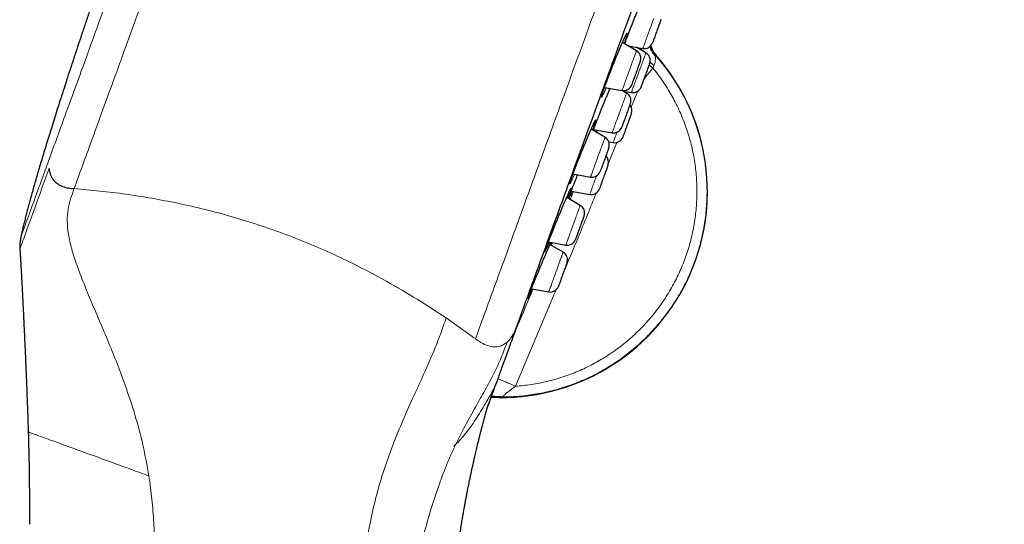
# Model space of a CAD drawing. Header units: millimetres. Extents: x 8 to 971, y 12 to 977.
# Tile 189 of 196: x 621 to 678, y 748 to 777. Entities that reach past the tile are written whole.
import ezdxf

# ---------------------------------------------------------------- set-up
doc = ezdxf.new("R2010")
doc.units = ezdxf.units.MM

msp = doc.modelspace()

# ---------------------------------------------------------------- linework, layer by layer
at = {"color": 7, "linetype": 'Continuous', "lineweight": 30}
for p, q in [((656.843, 775.263), (656.024, 775.735)), ((656.349, 775.548), (657.211, 775.396)), ((656.41, 775.512), (656.42, 775.535)), ((657.385, 775.143), (656.832, 775.463)), ((657.112, 775.415), (657.121, 775.296)), ((657.624, 774.623), (657.85, 774.406)), ((657.955, 775.019), (657.957, 775.022)), ((654.99, 773.143), (656.006, 772.964)), ((655.307, 773.08), (655.31, 773.087)), ((656.271, 772.813), (656.01, 772.964)), ((656.069, 772.929), (656.548, 772.845)), ((655.018, 770.248), (654.215, 770.711)), ((654.356, 770.705), (655.434, 770.515)), ((655.238, 769.984), (655.491, 769.939)), ((653.165, 768.129), (654.181, 767.949)), ((653.584, 766.307), (652.798, 766.761)), ((652.905, 766.858), (652.855, 766.728)), ((652.899, 766.703), (652.908, 766.727)), ((653.06, 767.128), (654.133, 766.939)), ((651.735, 764.188), (652.747, 764.009)), ((652.596, 763.593), (651.825, 764.038)), ((650.755, 761.472), (651.759, 761.295))]:
    msp.add_line(p, q, dxfattribs=at)
at = {"color": 252, "linetype": 'Continuous', "lineweight": 0}
for p, q in [((657.047, 775.338), (657.112, 775.415)), ((657.957, 775.022), (657.942, 774.999)), ((657.793, 774.259), (657.409, 773.798)), ((657.571, 774.445), (657.793, 774.259)), ((657.85, 774.406), (657.793, 774.259)), ((657.408, 773.798), (657.265, 773.605)), ((657.352, 773.845), (657.409, 773.798)), ((656.913, 772.925), (656.537, 772)), ((654.429, 770.692), (654.392, 770.609)), ((655.703, 769.95), (655.217, 768.754)), ((652.899, 766.703), (652.903, 766.716)), ((653, 766.644), (653.19, 767.106)), ((651.905, 763.992), (651.969, 764.146)), ((652.197, 761.432), (649.842, 755.83)), ((645.811, 759.784), (647.456, 758.623))]:
    msp.add_line(p, q, dxfattribs=at)
at = {"color": 252, "linetype": 'Continuous', "lineweight": 0, "flags": 128}
for points in [[(657.211, 775.396), (657.211, 775.396), (657.213, 775.403), (657.218, 775.416), (657.226, 775.437), (657.236, 775.465), (657.248, 775.499), (657.263, 775.54), (657.281, 775.588), (657.3, 775.641), (657.322, 775.701), (657.345, 775.765), (657.371, 775.835), (657.397, 775.909), (657.426, 775.987), (657.456, 776.069), (657.486, 776.153), (657.518, 776.24), (657.55, 776.329), (657.583, 776.42), (657.617, 776.511), (657.65, 776.602), (657.683, 776.693), (657.716, 776.783), (657.748, 776.872), (657.779, 776.958), (657.81, 777.042), (657.839, 777.123)], [(656.006, 772.964), (656.007, 772.966), (656.01, 772.974), (656.015, 772.989), (656.024, 773.011), (656.034, 773.041), (656.047, 773.077), (656.063, 773.119), (656.081, 773.168), (656.101, 773.223), (656.123, 773.284), (656.147, 773.35), (656.172, 773.42), (656.2, 773.495), (656.228, 773.574), (656.258, 773.657), (656.289, 773.742), (656.321, 773.829), (656.354, 773.919), (656.387, 774.009), (656.42, 774.101), (656.453, 774.192), (656.486, 774.283), (656.519, 774.372), (656.551, 774.461), (656.582, 774.547), (656.613, 774.63), (656.642, 774.71), (656.669, 774.786), (656.696, 774.858), (656.72, 774.925), (656.743, 774.987), (656.763, 775.044), (656.782, 775.094), (656.798, 775.139), (656.812, 775.177), (656.823, 775.208), (656.832, 775.232), (656.838, 775.25), (656.842, 775.26), (656.843, 775.263)], [(656.548, 772.845), (656.549, 772.845), (656.551, 772.852), (656.556, 772.865), (656.563, 772.886), (656.573, 772.914), (656.586, 772.948), (656.601, 772.989), (656.618, 773.037), (656.638, 773.09), (656.659, 773.15), (656.683, 773.214), (656.708, 773.284), (656.735, 773.358), (656.763, 773.436), (656.793, 773.517), (656.824, 773.602), (656.855, 773.689), (656.888, 773.778), (656.921, 773.868), (656.954, 773.959), (656.987, 774.051), (657.02, 774.142), (657.053, 774.232), (657.085, 774.32), (657.117, 774.407), (657.147, 774.491), (657.177, 774.571), (657.205, 774.649), (657.231, 774.722), (657.256, 774.79), (657.279, 774.853), (657.3, 774.911), (657.319, 774.963), (657.336, 775.009), (657.35, 775.049), (657.362, 775.082), (657.372, 775.108), (657.379, 775.127), (657.383, 775.139), (657.385, 775.143), (657.385, 775.143)], [(655.434, 770.515), (655.435, 770.516), (655.437, 770.523), (655.443, 770.538), (655.45, 770.559), (655.461, 770.588), (655.474, 770.624), (655.489, 770.666), (655.507, 770.714), (655.526, 770.768), (655.548, 770.828), (655.572, 770.894), (655.598, 770.964), (655.625, 771.039), (655.653, 771.117), (655.683, 771.199), (655.714, 771.284), (655.746, 771.371), (655.778, 771.461), (655.811, 771.551), (655.845, 771.642), (655.878, 771.734), (655.911, 771.825), (655.944, 771.915), (655.976, 772.003), (656.007, 772.089), (656.038, 772.172), (656.067, 772.253), (656.095, 772.329), (656.121, 772.402), (656.146, 772.469), (656.168, 772.532), (656.189, 772.589), (656.208, 772.64), (656.224, 772.685), (656.238, 772.724), (656.25, 772.756), (656.259, 772.781), (656.265, 772.799), (656.269, 772.809), (656.271, 772.813)], [(653.254, 768.113), (653.227, 768.05), (653.166, 767.916), (653.113, 767.799), (653.067, 767.703), (653.03, 767.629), (653.002, 767.577), (652.983, 767.548), (652.973, 767.543), (652.973, 767.562), (652.983, 767.603), (653.002, 767.668), (653.03, 767.755), (653.068, 767.862), (653.11, 767.98), (653.159, 768.113), (653.219, 768.272), (653.285, 768.446), (653.357, 768.63), (653.433, 768.825), (653.514, 769.028), (653.596, 769.234), (653.681, 769.444), (653.767, 769.653), (653.852, 769.858), (653.935, 770.058), (654.016, 770.25), (654.093, 770.431), (654.166, 770.599), (654.234, 770.753), (654.295, 770.889), (654.349, 771.007), (654.395, 771.104), (654.433, 771.18), (654.461, 771.233), (654.481, 771.263), (654.491, 771.27), (654.492, 771.253), (654.483, 771.213), (654.464, 771.15), (654.437, 771.065), (654.4, 770.959), (654.355, 770.834), (654.355, 770.834)], [(654.181, 767.949), (654.181, 767.949), (654.183, 767.954), (654.187, 767.966), (654.194, 767.985), (654.204, 768.011), (654.216, 768.044), (654.23, 768.084), (654.247, 768.13), (654.266, 768.182), (654.287, 768.24), (654.31, 768.303), (654.335, 768.372), (654.362, 768.445), (654.39, 768.522), (654.419, 768.603), (654.45, 768.687), (654.481, 768.773), (654.513, 768.862), (654.546, 768.952), (654.579, 769.043), (654.612, 769.134), (654.646, 769.225), (654.678, 769.316), (654.711, 769.405), (654.743, 769.492), (654.773, 769.576), (654.803, 769.658), (654.831, 769.736), (654.858, 769.81), (654.884, 769.879), (654.907, 769.944), (654.929, 770.003), (654.948, 770.056), (654.965, 770.104), (654.98, 770.145), (654.993, 770.179), (655.003, 770.207), (655.01, 770.227), (655.015, 770.241), (655.018, 770.247), (655.018, 770.248)], [(655.491, 769.939), (655.492, 769.942), (655.496, 769.953), (655.502, 769.97), (655.511, 769.995), (655.523, 770.027), (655.536, 770.065), (655.553, 770.11), (655.571, 770.161), (655.592, 770.217), (655.615, 770.28), (655.639, 770.347), (655.665, 770.419), (655.693, 770.496), (655.711, 770.545)], [(621.12, 763.784), (621.121, 763.785), (621.122, 763.79), (621.125, 763.797), (621.129, 763.807), (621.133, 763.819), (621.138, 763.834), (621.145, 763.85), (621.151, 763.869), (621.177, 763.941), (621.209, 764.027), (621.251, 764.143), (621.297, 764.268), (621.344, 764.397), (621.405, 764.566), (621.462, 764.723), (621.511, 764.858), (621.55, 764.965), (621.55, 764.965), (621.55, 764.966), (621.55, 764.966), (621.55, 764.966), (621.55, 764.966), (621.55, 764.966), (621.55, 764.966), (621.55, 764.966), (621.697, 765.368), (621.849, 765.787), (622.002, 766.207), (622.151, 766.616), (622.292, 767.003), (622.421, 767.359), (622.536, 767.675), (622.634, 767.943), (622.713, 768.159), (622.758, 768.283), (622.791, 768.374), (622.811, 768.429), (622.816, 768.444), (622.818, 768.448), (622.818, 768.449), (622.818, 768.45)], [(654.133, 766.939), (654.133, 766.941), (654.136, 766.949), (654.142, 766.965), (654.15, 766.987), (654.161, 767.017), (654.174, 767.054), (654.19, 767.096), (654.208, 767.146), (654.228, 767.201), (654.25, 767.262), (654.274, 767.328), (654.3, 767.398), (654.327, 767.474), (654.356, 767.553), (654.386, 767.635), (654.417, 767.721), (654.449, 767.808), (654.482, 767.898), (654.515, 767.988), (654.523, 768.012)], [(652.747, 764.009), (652.748, 764.011), (652.751, 764.019), (652.757, 764.035), (652.765, 764.058), (652.776, 764.088), (652.789, 764.124), (652.805, 764.167), (652.823, 764.217), (652.843, 764.272), (652.865, 764.333), (652.889, 764.399), (652.915, 764.47), (652.942, 764.545), (652.971, 764.624), (653.001, 764.707), (653.032, 764.792), (653.064, 764.88), (653.097, 764.969), (653.13, 765.06), (653.163, 765.151), (653.196, 765.242), (653.229, 765.333), (653.262, 765.423), (653.294, 765.511), (653.325, 765.597), (653.355, 765.68), (653.384, 765.759), (653.412, 765.835), (653.438, 765.907), (653.462, 765.974), (653.485, 766.036), (653.505, 766.092), (653.523, 766.142), (653.539, 766.186), (653.553, 766.224), (653.564, 766.255), (653.573, 766.278), (653.579, 766.295), (653.583, 766.305), (653.584, 766.307)], [(651.759, 761.295), (651.759, 761.295), (651.761, 761.3), (651.766, 761.313), (651.773, 761.332), (651.782, 761.359), (651.795, 761.392), (651.809, 761.432), (651.826, 761.479), (651.845, 761.531), (651.866, 761.589), (651.89, 761.653), (651.915, 761.722), (651.941, 761.795), (651.969, 761.873), (651.999, 761.954), (652.03, 762.038), (652.061, 762.124), (652.093, 762.213), (652.126, 762.303), (652.159, 762.394), (652.193, 762.486), (652.226, 762.577), (652.259, 762.667), (652.291, 762.756), (652.323, 762.843), (652.353, 762.927), (652.383, 763.008), (652.411, 763.086), (652.438, 763.16), (652.463, 763.229), (652.487, 763.293), (652.508, 763.352), (652.527, 763.405), (652.544, 763.452), (652.559, 763.493), (652.572, 763.527), (652.581, 763.554), (652.589, 763.574), (652.594, 763.587), (652.596, 763.593), (652.596, 763.593)]]:
    msp.add_lwpolyline(points, dxfattribs=at)
at = {"color": 7, "linetype": 'Continuous', "lineweight": 30, "flags": 128}
for points in [[(658.267, 777.09), (658.267, 777.09), (658.265, 777.085), (658.261, 777.074), (658.254, 777.055), (658.245, 777.03), (658.233, 776.997), (658.219, 776.959), (658.203, 776.914), (658.185, 776.864), (658.165, 776.81), (658.144, 776.751), (658.121, 776.688), (658.097, 776.622), (658.072, 776.554), (658.047, 776.485), (658.021, 776.414), (657.995, 776.343), (657.97, 776.273), (657.945, 776.205), (657.921, 776.138), (657.897, 776.075), (657.876, 776.014), (657.855, 775.958)], [(657.855, 775.958), (657.836, 775.907), (657.82, 775.861), (657.805, 775.821), (657.793, 775.786), (657.783, 775.759), (657.775, 775.738), (657.77, 775.724), (657.768, 775.718), (657.767, 775.717)], [(657.063, 774.658), (657.062, 774.655), (657.058, 774.645), (657.052, 774.628), (657.043, 774.603), (657.031, 774.572), (657.018, 774.535), (657.002, 774.491), (656.984, 774.442), (656.965, 774.388), (656.943, 774.33), (656.921, 774.268), (656.897, 774.203), (656.872, 774.135), (656.847, 774.066), (656.821, 773.995), (656.796, 773.925), (656.77, 773.854), (656.745, 773.786), (656.721, 773.719), (656.697, 773.654), (656.675, 773.594), (656.654, 773.537)], [(657.605, 774.539), (657.605, 774.539), (657.603, 774.534), (657.598, 774.522), (657.591, 774.502), (657.582, 774.476), (657.57, 774.443), (657.556, 774.404), (657.539, 774.359), (657.521, 774.309), (657.501, 774.254), (657.479, 774.194), (657.456, 774.131), (657.432, 774.065), (657.407, 773.997), (657.382, 773.927), (657.356, 773.857), (657.331, 773.786), (657.305, 773.716), (657.28, 773.648), (657.256, 773.581), (657.233, 773.518), (657.211, 773.458), (657.191, 773.403), (657.172, 773.352), (657.156, 773.306), (657.141, 773.266)], [(656.654, 773.537), (656.635, 773.484), (656.618, 773.437), (656.603, 773.396), (656.59, 773.361), (656.58, 773.332), (656.572, 773.31), (656.566, 773.295), (656.564, 773.287), (656.563, 773.286)], [(657.141, 773.266), (657.129, 773.233), (657.119, 773.206), (657.112, 773.186), (657.107, 773.173), (657.105, 773.167), (657.105, 773.166)], [(656.491, 772.209), (656.49, 772.209), (656.488, 772.203), (656.483, 772.19), (656.476, 772.169), (656.466, 772.142), (656.454, 772.109), (656.44, 772.069), (656.423, 772.023), (656.404, 771.972), (656.384, 771.917), (656.362, 771.857), (656.339, 771.793), (656.315, 771.727), (656.29, 771.659), (656.265, 771.589), (656.239, 771.518), (656.213, 771.448), (656.188, 771.378), (656.163, 771.31), (656.139, 771.244), (656.116, 771.181), (656.095, 771.121), (656.075, 771.066), (656.056, 771.016), (656.04, 770.971)], [(656.547, 771.633), (656.546, 771.631), (656.543, 771.621), (656.536, 771.604), (656.528, 771.58), (656.517, 771.55), (656.503, 771.513), (656.487, 771.47), (656.47, 771.421), (656.45, 771.368), (656.429, 771.31), (656.407, 771.248), (656.383, 771.183), (656.358, 771.115), (656.333, 771.046), (656.308, 770.975), (656.282, 770.905), (656.256, 770.835), (656.231, 770.766), (656.207, 770.698), (656.183, 770.634), (656.161, 770.573), (656.14, 770.516), (656.121, 770.463), (656.104, 770.416), (656.089, 770.374), (656.076, 770.338), (656.065, 770.309), (656.057, 770.286)], [(656.04, 770.971), (656.026, 770.932), (656.014, 770.899), (656.004, 770.873), (655.997, 770.854), (655.993, 770.841), (655.991, 770.836), (655.991, 770.836)], [(655.238, 769.644), (655.237, 769.641), (655.233, 769.631), (655.227, 769.615), (655.218, 769.591), (655.207, 769.56), (655.194, 769.524), (655.178, 769.481), (655.161, 769.432), (655.141, 769.379), (655.12, 769.321), (655.098, 769.259), (655.074, 769.194), (655.049, 769.127), (655.024, 769.057), (654.999, 768.987), (654.973, 768.916), (654.947, 768.846), (654.922, 768.777), (654.898, 768.71), (654.874, 768.645), (654.852, 768.584), (654.831, 768.527), (654.812, 768.474), (654.795, 768.427)], [(655.189, 768.634), (655.189, 768.633), (655.186, 768.625), (655.181, 768.61), (655.173, 768.589), (655.163, 768.56), (655.15, 768.525), (655.135, 768.484), (655.118, 768.438), (655.099, 768.386), (655.078, 768.329), (655.056, 768.268), (655.033, 768.204), (655.009, 768.137), (654.984, 768.069), (654.958, 767.999), (654.932, 767.928), (654.907, 767.857), (654.881, 767.788), (654.857, 767.72), (654.833, 767.655), (654.81, 767.592), (654.789, 767.534), (654.769, 767.48), (654.751, 767.431), (654.735, 767.387), (654.722, 767.349), (654.71, 767.318)], [(654.795, 768.427), (654.779, 768.385), (654.766, 768.349), (654.756, 768.319), (654.747, 768.297), (654.742, 768.281), (654.738, 768.272), (654.738, 768.271)], [(654.71, 767.318), (654.701, 767.293), (654.695, 767.275), (654.691, 767.264), (654.69, 767.261)], [(653.803, 765.703), (653.803, 765.701), (653.799, 765.692), (653.794, 765.676), (653.785, 765.653), (653.774, 765.623), (653.761, 765.587), (653.746, 765.545), (653.728, 765.497), (653.709, 765.444), (653.688, 765.386), (653.666, 765.325), (653.642, 765.26), (653.618, 765.193), (653.592, 765.124), (653.567, 765.053), (653.541, 764.983), (653.516, 764.912), (653.49, 764.843), (653.466, 764.776), (653.442, 764.711), (653.42, 764.65), (653.399, 764.592), (653.38, 764.539), (653.362, 764.491), (653.347, 764.448), (653.333, 764.412)], [(653.333, 764.412), (653.322, 764.382), (653.314, 764.358), (653.308, 764.342), (653.305, 764.333), (653.304, 764.331)], [(652.816, 762.989), (652.815, 762.988), (652.812, 762.98), (652.806, 762.964), (652.798, 762.942), (652.788, 762.912), (652.775, 762.877), (652.759, 762.835), (652.742, 762.787), (652.723, 762.735), (652.702, 762.678), (652.68, 762.617), (652.657, 762.552), (652.632, 762.485), (652.607, 762.416), (652.581, 762.346), (652.556, 762.275), (652.53, 762.205), (652.505, 762.136), (652.48, 762.068), (652.457, 762.003), (652.434, 761.941), (652.413, 761.883), (652.393, 761.829), (652.376, 761.781), (652.36, 761.738), (652.347, 761.701), (652.335, 761.67), (652.327, 761.646)], [(652.327, 761.646), (652.32, 761.629), (652.317, 761.619), (652.316, 761.617)]]:
    msp.add_lwpolyline(points, dxfattribs=at)
at = {"color": 7, "linetype": 'Continuous', "lineweight": 30}
for centre, radius, start, end in [((657.298, 775.888), 0.5, 260, 340), ((656.593, 774.829), 0.5, 340, 60), ((657.135, 774.71), 0.5, 340, 60), ((649.013, 767.117), 11.936, 267.1319, 41.4705), ((656.093, 773.457), 0.5, 260, 340), ((656.635, 773.337), 0.5, 260, 340), ((656.021, 772.38), 0.5, 340, 60), ((656.077, 771.804), 0.5, 340, 40), ((655.521, 771.007), 0.5, 260, 340), ((654.768, 769.815), 0.5, 340, 60), ((655.578, 770.432), 0.5, 260, 340), ((666.677, 766.407), 11.307, 159.9362, 160.0734), ((654.719, 768.805), 0.5, 340, 46.4218), ((654.268, 768.442), 0.5, 260, 340), ((654.22, 767.432), 0.5, 260, 340), ((653.334, 765.874), 0.5, 340, 60), ((652.834, 764.502), 0.5, 260, 340), ((652.346, 763.16), 0.5, 340, 60), ((651.846, 761.788), 0.5, 260, 340)]:
    msp.add_arc(centre, radius, start, end, dxfattribs=at)
at = {"color": 252, "linetype": 'Continuous', "lineweight": 0}
for points, knots in [([(624.268, 767.277), (624.425, 767.706), (624.737, 768.566), (625.272, 770.033), (625.851, 771.624), (626.477, 773.346), (627.166, 775.239), (627.919, 777.308), (628.737, 779.555), (629.597, 781.918), (630.496, 784.387), (631.429, 786.951), (632.393, 789.599), (633.383, 792.32), (634.396, 795.102), (635.426, 797.933), (636.47, 800.801), (637.523, 803.694), (638.581, 806.6), (639.638, 809.505), (640.691, 812.398), (641.735, 815.267), (642.766, 818.098), (643.778, 820.88), (644.768, 823.601), (645.732, 826.249), (646.665, 828.813), (647.564, 831.281), (648.424, 833.644), (649.242, 835.892), (650.014, 838.013), (650.738, 840.001), (651.409, 841.845), (652.025, 843.538), (652.584, 845.073), (653.083, 846.444), (653.519, 847.644), (653.892, 848.668), (654.199, 849.511), (654.44, 850.172), (654.611, 850.643), (654.719, 850.939), (654.732, 850.975), (654.739, 850.994)], [0, 0, 0, 0, 0.022774, 0.045547, 0.068321, 0.091094, 0.113868, 0.138483, 0.163098, 0.187712, 0.212327, 0.236942, 0.261557, 0.286171, 0.310786, 0.335401, 0.360016, 0.384631, 0.409245, 0.43386, 0.458475, 0.48309, 0.507704, 0.532319, 0.556934, 0.581549, 0.606164, 0.630778, 0.655393, 0.680008, 0.704623, 0.729237, 0.753852, 0.778467, 0.803082, 0.827697, 0.852311, 0.876926, 0.901541, 0.926156, 0.95077, 0.975385, 1, 1, 1, 1]), ([(647.515, 758.579), (647.672, 759.011), (647.986, 759.875), (648.523, 761.35), (649.105, 762.949), (649.735, 764.679), (650.392, 766.486), (651.072, 768.354), (651.769, 770.268), (652.497, 772.269), (653.255, 774.352), (654.041, 776.509), (654.851, 778.735), (655.683, 781.021), (656.535, 783.362), (657.403, 785.748), (658.286, 788.174), (659.18, 790.631), (660.083, 793.111), (660.992, 795.607), (661.903, 798.111), (662.815, 800.615), (663.723, 803.111), (664.626, 805.591), (665.52, 808.048), (666.403, 810.474), (667.271, 812.86), (668.123, 815.201), (668.955, 817.487), (669.766, 819.713), (670.551, 821.87), (671.309, 823.953), (672.037, 825.955), (672.734, 827.868), (673.396, 829.689), (674.023, 831.41), (674.611, 833.026), (675.159, 834.532), (675.666, 835.924), (676.129, 837.196), (676.547, 838.346), (676.92, 839.369), (677.245, 840.262), (677.522, 841.023), (677.75, 841.649), (677.928, 842.138), (678.054, 842.486), (678.134, 842.705), (678.144, 842.732), (678.149, 842.745)], [0, 0, 0, 0, 0.022759, 0.045519, 0.068278, 0.091037, 0.113797, 0.134897, 0.155997, 0.177097, 0.198197, 0.219297, 0.240397, 0.261497, 0.282597, 0.303698, 0.324798, 0.345898, 0.366998, 0.388098, 0.409198, 0.430298, 0.451398, 0.472498, 0.493598, 0.514698, 0.535798, 0.556898, 0.577999, 0.599099, 0.620199, 0.641299, 0.662399, 0.683499, 0.704599, 0.725699, 0.746799, 0.767899, 0.788999, 0.8101, 0.8312, 0.8523, 0.8734, 0.8945, 0.9156, 0.9367, 0.9578, 0.9789, 1, 1, 1, 1]), ([(636.756, 807.264), (636.417, 806.331), (635.737, 804.464), (634.723, 801.676), (633.717, 798.912), (632.723, 796.184), (631.748, 793.502), (630.793, 790.88), (629.865, 788.329), (628.966, 785.859), (628.1, 783.48), (627.271, 781.203), (626.482, 779.036), (625.748, 777.019), (625.07, 775.157), (624.448, 773.446), (623.874, 771.871), (623.348, 770.424), (623.041, 769.581), (622.888, 769.16)], [0, 0, 0, 0, 0.059557, 0.119119, 0.178686, 0.238252, 0.297814, 0.357371, 0.416928, 0.476491, 0.536057, 0.595624, 0.655186, 0.714743, 0.771789, 0.828839, 0.885893, 0.942948, 1, 1, 1, 1]), ([(656.158, 775.658), (656.161, 775.666), (656.182, 775.725), (656.228, 775.85), (656.296, 776.031), (656.369, 776.224), (656.446, 776.425), (656.526, 776.632), (656.608, 776.842), (656.692, 777.052), (656.775, 777.261), (656.857, 777.465), (656.938, 777.661), (657.015, 777.847), (657.088, 778.022), (657.156, 778.181), (657.218, 778.325), (657.274, 778.45), (657.322, 778.556), (657.363, 778.64), (657.395, 778.702), (657.418, 778.741), (657.432, 778.756), (657.436, 778.748), (657.431, 778.715), (657.417, 778.66), (657.393, 778.583), (657.361, 778.483), (657.32, 778.363), (657.281, 778.253), (657.255, 778.179), (657.246, 778.156)], [0, 0, 0, 0, 0.005763, 0.041875, 0.078103, 0.114218, 0.150384, 0.186665, 0.222832, 0.259017, 0.295317, 0.331504, 0.367718, 0.40405, 0.440264, 0.476509, 0.512868, 0.549112, 0.585371, 0.621744, 0.658002, 0.694254, 0.730622, 0.766873, 0.803101, 0.839444, 0.875672, 0.911868, 0.94818, 0.984376, 1, 1, 1, 1]), ([(655.099, 773.124), (655.095, 773.115), (655.068, 773.054), (655.024, 772.956), (654.968, 772.833), (654.92, 772.732), (654.879, 772.652), (654.848, 772.595), (654.825, 772.561), (654.812, 772.55), (654.808, 772.563), (654.813, 772.599), (654.828, 772.659), (654.853, 772.741), (654.886, 772.844), (654.927, 772.967), (654.976, 773.105), (655.03, 773.256), (655.09, 773.419), (655.158, 773.599), (655.231, 773.793), (655.309, 773.995), (655.39, 774.202), (655.473, 774.412), (655.557, 774.622), (655.641, 774.829), (655.724, 775.031), (655.805, 775.226), (655.883, 775.411), (655.957, 775.583), (656.026, 775.741), (656.089, 775.882), (656.145, 776.004), (656.194, 776.107), (656.235, 776.188), (656.267, 776.247), (656.29, 776.283), (656.304, 776.295), (656.308, 776.284), (656.304, 776.249), (656.289, 776.19), (656.265, 776.11), (656.233, 776.009), (656.192, 775.886), (656.153, 775.776), (656.126, 775.702), (656.119, 775.681)], [0, 0, 0, 0, 0.004025, 0.027657, 0.051214, 0.074782, 0.098425, 0.121994, 0.145557, 0.169196, 0.192759, 0.216301, 0.239918, 0.26346, 0.286976, 0.310566, 0.334082, 0.356081, 0.378081, 0.40158, 0.425153, 0.448651, 0.472149, 0.49572, 0.519218, 0.542732, 0.566321, 0.589834, 0.613374, 0.63699, 0.66053, 0.684092, 0.707729, 0.731292, 0.75486, 0.778505, 0.802073, 0.825631, 0.849264, 0.872821, 0.896356, 0.919964, 0.943499, 0.966943, 0.990463, 1, 1, 1, 1]), ([(657.616, 775.508), (657.646, 775.41), (657.709, 775.2), (657.858, 775.028), (657.939, 774.935)], [0, 0, 0, 0, 0.4642089, 1, 1, 1, 1]), ([(657.665, 775.552), (657.686, 775.466), (657.736, 775.262), (657.866, 775.095), (657.942, 774.999)], [0, 0, 0, 0, 0.421086, 1, 1, 1, 1]), ([(657.942, 774.999), (658.049, 774.875), (658.262, 774.627), (658.563, 774.239), (658.849, 773.84), (659.118, 773.429), (659.371, 773.007), (659.606, 772.573), (659.823, 772.128), (660.023, 771.675), (660.204, 771.209), (660.368, 770.732), (660.512, 770.243), (660.636, 769.749), (660.737, 769.255), (660.816, 768.762), (660.874, 768.271), (660.912, 767.778), (660.93, 767.28), (660.926, 766.776), (660.901, 766.268), (660.854, 765.761), (660.786, 765.262), (660.698, 764.77), (660.59, 764.287), (660.463, 763.809), (660.314, 763.332), (660.144, 762.857), (659.952, 762.385), (659.74, 761.922), (659.511, 761.473), (659.265, 761.038), (659.003, 760.618), (658.725, 760.209), (658.427, 759.808), (658.109, 759.416), (657.772, 759.035), (657.418, 758.668), (657.053, 758.32), (656.677, 757.991), (656.292, 757.681), (655.894, 757.387), (655.48, 757.107), (655.05, 756.843), (654.606, 756.595), (654.151, 756.366), (653.691, 756.158), (653.228, 755.972), (652.761, 755.807), (652.288, 755.661), (651.805, 755.534), (651.312, 755.427), (650.81, 755.34), (650.305, 755.274), (649.844, 755.234), (649.427, 755.213), (649.18, 755.21), (649.056, 755.208)], [0, 0, 0, 0, 0.017975, 0.035972, 0.053978, 0.071976, 0.08995, 0.108082, 0.12623, 0.144378, 0.16251, 0.181169, 0.199845, 0.218522, 0.23718, 0.255284, 0.273403, 0.291523, 0.309626, 0.328255, 0.3469, 0.365545, 0.384173, 0.402295, 0.420433, 0.438571, 0.456693, 0.475341, 0.494007, 0.512672, 0.53132, 0.549442, 0.56758, 0.585718, 0.60384, 0.622488, 0.641153, 0.659819, 0.678467, 0.69659, 0.714728, 0.732867, 0.75099, 0.769638, 0.788304, 0.80697, 0.825619, 0.843745, 0.861887, 0.880028, 0.898154, 0.916807, 0.935476, 0.954145, 0.972797, 0.986399, 1, 1, 1, 1]), ([(657.939, 774.935), (657.939, 774.902), (657.941, 774.834), (657.933, 774.697), (657.904, 774.554), (657.868, 774.455), (657.85, 774.406)], [0, 0, 0, 0, 0.244898, 0.501999, 0.755895, 1, 1, 1, 1]), ([(657.942, 774.999), (657.941, 774.996), (657.938, 774.989), (657.938, 774.953), (657.939, 774.935)], [0, 0, 0, 0, 0.490768, 1, 1, 1, 1]), ([(649.842, 755.83), (649.995, 755.843), (650.302, 755.869), (650.759, 755.931), (651.214, 756.01), (651.669, 756.109), (652.124, 756.228), (652.578, 756.367), (653.026, 756.525), (653.465, 756.701), (653.894, 756.895), (654.314, 757.106), (654.725, 757.334), (655.13, 757.581), (655.528, 757.847), (655.918, 758.133), (656.296, 758.436), (656.656, 758.751), (657, 759.078), (657.327, 759.416), (657.639, 759.767), (657.94, 760.134), (658.227, 760.517), (658.5, 760.916), (658.756, 761.327), (658.992, 761.743), (659.208, 762.166), (659.405, 762.593), (659.584, 763.027), (659.746, 763.473), (659.89, 763.93), (660.016, 764.397), (660.122, 764.869), (660.207, 765.34), (660.271, 765.81), (660.315, 766.277), (660.34, 766.746), (660.345, 767.22), (660.33, 767.698), (660.295, 768.18), (660.239, 768.66), (660.163, 769.133), (660.068, 769.597), (659.955, 770.054), (659.823, 770.505), (659.671, 770.955), (659.499, 771.402), (659.305, 771.845), (659.093, 772.28), (658.865, 772.702), (658.621, 773.11), (658.363, 773.504), (658.089, 773.888), (657.893, 774.133), (657.796, 774.256)], [0, 0, 0, 0, 0.0186863, 0.0373885, 0.0560906, 0.0747769, 0.0939859, 0.1132116, 0.1324376, 0.1516464, 0.1706647, 0.1896995, 0.2087344, 0.2277527, 0.2473232, 0.2669116, 0.2864996, 0.3060701, 0.3250875, 0.3441221, 0.3631559, 0.3821736, 0.4017437, 0.4213313, 0.4409193, 0.4604888, 0.4795065, 0.4985409, 0.5175753, 0.5365927, 0.5561628, 0.5757504, 0.5953382, 0.6149084, 0.6339067, 0.6529217, 0.6719363, 0.6909349, 0.7104837, 0.7300505, 0.7496169, 0.7691656, 0.7881938, 0.8072386, 0.826283, 0.8453115, 0.8648927, 0.8844912, 0.9040901, 0.9236715, 0.9427454, 0.9618355, 0.9809261, 1, 1, 1, 1]), ([(654.333, 770.643), (654.352, 770.693), (654.389, 770.792), (654.453, 770.961), (654.507, 771.101), (654.541, 771.188), (654.55, 771.211)], [0, 0, 0, 0, 0.298343, 0.596394, 0.894892, 1, 1, 1, 1]), ([(654.355, 770.834), (654.355, 770.834), (654.338, 770.789), (654.319, 770.735), (654.296, 770.674), (654.293, 770.666)], [0, 0, 0, 0, 0.00694, 0.872727, 1, 1, 1, 1]), ([(622.887, 769.159), (622.753, 768.789), (622.483, 768.049), (622.142, 767.112), (621.849, 766.306), (621.609, 765.645), (621.42, 765.127), (621.285, 764.758), (621.201, 764.525), (621.19, 764.495), (621.185, 764.481)], [0, 0, 0, 0, 0.124994, 0.249983, 0.37498, 0.499987, 0.624999, 0.750009, 0.875009, 1, 1, 1, 1]), ([(628.597, 750.64), (628.49, 751.238), (628.276, 752.436), (627.797, 754.189), (627.278, 755.758), (626.756, 757.149), (626.264, 758.37), (625.762, 759.557), (625.272, 760.704), (624.816, 761.802), (624.418, 762.839), (624.109, 763.796), (623.916, 764.658), (623.85, 765.418), (623.904, 766.086), (624.054, 766.688), (624.197, 767.081), (624.268, 767.277)], [0, 0, 0, 0, 0.083325, 0.166658, 0.250007, 0.312521, 0.375042, 0.437589, 0.500078, 0.562553, 0.625042, 0.687518, 0.749991, 0.812467, 0.874963, 0.937479, 1, 1, 1, 1]), ([(624.268, 767.277), (624.76, 767.234), (625.736, 767.15), (627.241, 766.963), (628.757, 766.727), (630.297, 766.433), (631.853, 766.079), (633.417, 765.66), (634.971, 765.179), (636.51, 764.636), (638.027, 764.034), (639.515, 763.376), (640.973, 762.664), (642.526, 761.831), (644.161, 760.873), (645.259, 760.148), (645.811, 759.784)], [0, 0, 0, 0, 0.069923, 0.138801, 0.206942, 0.274665, 0.34367, 0.412045, 0.480165, 0.54841, 0.616488, 0.684557, 0.752993, 0.822168, 0.910591, 1, 1, 1, 1]), ([(652.732, 766.61), (652.744, 766.638), (652.78, 766.722), (652.834, 766.844), (652.893, 766.977), (652.944, 767.09), (652.987, 767.182), (653.022, 767.253), (653.047, 767.301), (653.063, 767.326), (653.069, 767.327), (653.065, 767.305), (653.052, 767.259), (653.029, 767.192), (653.007, 767.13), (652.996, 767.099)], [0, 0, 0, 0, 0.040121, 0.120173, 0.200475, 0.280524, 0.360537, 0.440803, 0.520814, 0.600745, 0.680931, 0.76086, 0.840488, 0.92037, 1, 1, 1, 1]), ([(654.517, 767.034), (654.166, 766.163), (653.534, 764.596), (652.875, 763.04), (652.582, 762.349)], [0, 0, 0, 0, 0.555833, 1, 1, 1, 1]), ([(652.903, 766.716), (652.914, 766.747), (652.937, 766.808), (652.969, 766.893), (652.991, 766.95), (652.995, 766.961)], [0, 0, 0, 0, 0.442133, 0.885674, 1, 1, 1, 1]), ([(652.996, 767.099), (652.995, 767.098), (652.983, 767.065), (652.956, 766.991), (652.922, 766.902), (652.905, 766.858)], [0, 0, 0, 0, 0.003996, 0.501199, 1, 1, 1, 1]), ([(652.998, 766.864), (652.984, 766.832), (652.954, 766.764), (652.932, 766.716), (652.921, 766.69)], [0, 0, 0, 0, 0.474859, 1, 1, 1, 1]), ([(651.757, 764.076), (651.738, 764.032), (651.699, 763.943), (651.649, 763.834), (651.606, 763.743), (651.572, 763.673), (651.548, 763.627), (651.533, 763.604), (651.527, 763.604), (651.531, 763.628), (651.545, 763.675), (651.568, 763.743), (651.599, 763.83), (651.638, 763.934), (651.686, 764.061), (651.732, 764.181), (651.764, 764.263), (651.775, 764.291)], [0, 0, 0, 0, 0.067817, 0.137566, 0.207539, 0.277286, 0.346972, 0.416882, 0.486569, 0.556176, 0.626005, 0.695612, 0.760733, 0.825854, 0.89541, 0.965188, 1, 1, 1, 1]), ([(649.717, 758.774), (649.796, 758.961), (650.176, 759.853), (650.55, 760.748), (650.847, 761.456)], [0, 0, 0, 0, 0.20864, 1, 1, 1, 1]), ([(650.637, 761.102), (650.623, 761.072), (650.596, 761.012), (650.566, 760.949), (650.545, 760.907), (650.535, 760.89), (650.534, 760.895), (650.542, 760.923), (650.559, 760.972), (650.585, 761.042), (650.611, 761.108), (650.63, 761.157), (650.634, 761.168)], [0, 0, 0, 0, 0.109307, 0.218962, 0.328268, 0.43745, 0.54698, 0.656163, 0.758308, 0.860453, 0.969555, 1, 1, 1, 1]), ([(645.811, 759.785), (645.704, 759.468), (645.489, 758.834), (645.109, 757.873), (644.658, 756.824), (644.107, 755.633), (643.488, 754.279), (642.894, 752.876), (642.369, 751.47), (641.933, 750.109), (641.558, 748.666), (641.258, 747.158), (641.047, 745.605), (640.922, 744.026), (640.879, 742.438), (640.877, 741.379), (640.876, 740.849)], [0, 0, 0, 0, 0.083358, 0.166735, 0.25006, 0.333381, 0.416708, 0.500005, 0.562499, 0.624982, 0.687467, 0.749961, 0.812448, 0.874963, 0.937477, 1, 1, 1, 1]), ([(649.347, 758.389), (649.422, 758.465), (649.595, 758.642), (649.795, 758.997), (649.896, 759.27), (649.947, 759.407)], [0, 0, 0, 0, 0.274072, 0.636727, 1, 1, 1, 1]), ([(647.516, 758.581), (647.653, 758.483), (647.927, 758.287), (648.384, 758.105), (648.807, 758.095), (649.133, 758.222), (649.276, 758.333), (649.347, 758.389)], [0, 0, 0, 0, 0.249608, 0.498738, 0.748945, 0.874309, 1, 1, 1, 1]), ([(646.303, 752.316), (646.51, 752.735), (646.926, 753.573), (647.526, 754.643), (648.099, 755.649), (648.598, 756.587), (649.019, 757.489), (649.238, 758.089), (649.347, 758.389)], [0, 0, 0, 0, 0.155532, 0.310876, 0.466096, 0.644211, 0.822196, 1, 1, 1, 1]), ([(646.266, 752.349), (646.479, 752.571), (646.943, 753.055), (647.532, 753.901), (648.095, 754.825), (648.447, 755.455), (648.624, 755.769)], [0, 0, 0, 0, 0.220714, 0.480374, 0.740209, 1, 1, 1, 1]), ([(648.807, 756.273), (648.826, 756.264), (648.88, 756.241), (649.014, 756.184), (649.198, 756.106), (649.468, 755.99), (649.694, 755.893), (649.842, 755.83)], [0, 0, 0, 0, 0.1044218, 0.2907676, 0.477114, 0.6597482, 1, 1, 1, 1]), ([(649.842, 755.83), (649.737, 755.754), (649.54, 755.611), (649.317, 755.435), (649.183, 755.324), (649.111, 755.263), (649.064, 755.22), (649.059, 755.212), (649.056, 755.208)], [0, 0, 0, 0, 0.308398, 0.577596, 0.696771, 0.804922, 0.904598, 1, 1, 1, 1]), ([(621.61, 753.183), (621.61, 753.184), (621.568, 753.199), (621.708, 753.148), (622.042, 753.026), (622.631, 752.812), (623.435, 752.52), (624.458, 752.147), (625.539, 751.754), (626.589, 751.371), (627.565, 751.016), (628.251, 750.767), (628.594, 750.642)], [0, 0, 0, 0, 0.00161, 0.126399, 0.251259, 0.376092, 0.500788, 0.625503, 0.750314, 0.833567, 0.916726, 1, 1, 1, 1]), ([(646.303, 752.316), (646.211, 752.118), (645.941, 751.539), (645.527, 750.472), (645.056, 749.121), (644.629, 747.689), (644.294, 746.312), (644.142, 745.401), (644.076, 745.01)], [0, 0, 0, 0, 0.098273, 0.287868, 0.47762, 0.667482, 0.857274, 1, 1, 1, 1]), ([(628.597, 750.641), (628.661, 750.191), (628.788, 749.29), (628.887, 747.928), (628.928, 746.563), (628.928, 745.653), (628.928, 745.198)], [0, 0, 0, 0, 0.249992, 0.499983, 0.749987, 1, 1, 1, 1])]:
    msp.add_open_spline(points, degree=3, knots=knots, dxfattribs=at)
at = {"color": 7, "linetype": 'Continuous', "lineweight": 30}
for points, knots in [([(635.782, 807.618), (635.639, 807.224), (635.355, 806.443), (634.933, 805.282), (634.52, 804.142), (634.115, 803.023), (633.718, 801.926), (633.329, 800.849), (632.936, 799.758), (632.539, 798.655), (632.139, 797.541), (631.749, 796.45), (631.367, 795.384), (630.995, 794.341), (630.632, 793.321), (630.277, 792.324), (629.932, 791.35), (629.595, 790.399), (629.269, 789.474), (628.953, 788.577), (628.647, 787.706), (628.35, 786.856), (628.058, 786.022), (627.772, 785.202), (627.493, 784.399), (627.221, 783.615), (626.958, 782.851), (626.703, 782.112), (626.457, 781.396), (626.22, 780.703), (625.989, 780.028), (625.753, 779.331), (625.51, 778.615), (625.262, 777.88), (625.024, 777.17), (624.795, 776.484), (624.575, 775.821), (624.357, 775.164), (624.143, 774.512), (623.932, 773.867), (623.732, 773.248), (623.54, 772.654), (623.359, 772.087), (623.187, 771.548), (623.026, 771.034), (622.872, 770.542), (622.725, 770.068), (622.586, 769.613), (622.453, 769.176), (622.328, 768.759), (622.21, 768.363), (622.1, 767.986), (621.996, 767.628), (621.895, 767.271), (621.795, 766.916), (621.699, 766.566), (621.611, 766.237), (621.53, 765.931), (621.457, 765.645), (621.387, 765.365), (621.321, 765.092), (621.26, 764.827), (621.215, 764.626), (621.192, 764.513), (621.185, 764.481)], [0, 0, 0, 0, 0.027624, 0.05474, 0.081352, 0.107466, 0.133087, 0.158219, 0.182868, 0.209428, 0.235415, 0.260836, 0.285696, 0.310003, 0.333762, 0.356981, 0.379666, 0.401822, 0.423457, 0.444205, 0.464463, 0.484235, 0.50353, 0.52269, 0.541367, 0.559568, 0.577298, 0.594565, 0.611078, 0.627157, 0.642807, 0.658034, 0.675619, 0.692624, 0.709059, 0.724936, 0.740263, 0.755052, 0.770549, 0.785434, 0.79972, 0.81342, 0.826547, 0.838895, 0.850717, 0.862024, 0.87283, 0.883352, 0.893378, 0.902923, 0.911998, 0.920618, 0.928796, 0.936546, 0.945064, 0.953038, 0.960489, 0.96744, 0.973911, 0.979923, 0.986451, 0.992406, 0.997824, 1, 1, 1, 1]), ([(649.947, 759.406), (650.1, 759.825), (650.405, 760.664), (650.929, 762.104), (651.498, 763.667), (652.114, 765.36), (652.787, 767.208), (653.516, 769.213), (654.304, 771.378), (655.134, 773.658), (656.001, 776.038), (656.899, 778.507), (657.826, 781.053), (658.778, 783.669), (659.753, 786.349), (660.747, 789.08), (661.754, 791.846), (662.768, 794.632), (663.446, 796.495), (663.785, 797.426)], [0, 0, 0, 0, 0.056574, 0.113415, 0.17016, 0.226689, 0.283221, 0.342868, 0.402514, 0.462416, 0.522329, 0.581975, 0.64161, 0.701258, 0.760903, 0.820805, 0.880718, 0.940364, 1, 1, 1, 1]), ([(656.691, 777.05), (656.691, 777.051), (656.705, 777.086), (656.734, 777.157), (656.776, 777.262), (656.818, 777.366), (656.86, 777.469), (656.901, 777.571), (656.942, 777.671), (656.983, 777.769), (657.022, 777.864), (657.061, 777.956), (657.098, 778.043), (657.133, 778.126), (657.166, 778.203), (657.197, 778.276), (657.227, 778.342), (657.254, 778.404), (657.28, 778.46), (657.303, 778.511), (657.324, 778.557), (657.343, 778.596), (657.358, 778.627), (657.37, 778.65), (657.379, 778.666), (657.384, 778.676), (657.387, 778.68), (657.386, 778.679), (657.386, 778.679)], [0, 0, 0, 0, 0.00023, 0.043515, 0.086486, 0.129909, 0.173733, 0.217892, 0.262306, 0.306876, 0.3515, 0.39604, 0.44038, 0.484423, 0.528077, 0.57126, 0.613895, 0.656366, 0.699152, 0.742015, 0.784753, 0.827129, 0.868787, 0.905154, 0.938835, 0.968898, 0.994719, 1, 1, 1, 1]), ([(656.17, 775.69), (656.175, 775.704), (656.19, 775.746), (656.217, 775.818), (656.25, 775.907), (656.284, 776), (656.321, 776.097), (656.359, 776.196), (656.398, 776.299), (656.438, 776.404), (656.479, 776.51), (656.521, 776.618), (656.563, 776.727), (656.606, 776.835), (656.648, 776.943), (656.677, 777.015), (656.691, 777.05)], [0, 0, 0, 0, 0.03827, 0.110661, 0.183436, 0.256762, 0.330579, 0.404817, 0.479363, 0.554136, 0.629009, 0.703822, 0.778467, 0.852837, 0.926831, 1, 1, 1, 1]), ([(654.829, 772.647), (654.829, 772.647), (654.829, 772.646), (654.83, 772.65), (654.831, 772.658), (654.835, 772.673), (654.841, 772.695), (654.849, 772.724), (654.86, 772.761), (654.874, 772.804), (654.89, 772.854), (654.909, 772.91), (654.93, 772.972), (654.954, 773.04), (654.979, 773.112), (655.007, 773.189), (655.036, 773.271), (655.067, 773.356), (655.1, 773.444), (655.135, 773.537), (655.171, 773.633), (655.208, 773.732), (655.247, 773.834), (655.287, 773.938), (655.329, 774.044), (655.371, 774.151), (655.413, 774.26), (655.456, 774.368), (655.499, 774.477), (655.543, 774.585), (655.586, 774.691), (655.628, 774.796), (655.671, 774.9), (655.713, 775.003), (655.755, 775.105), (655.797, 775.204), (655.838, 775.302), (655.877, 775.396), (655.916, 775.487), (655.954, 775.574), (655.99, 775.657), (656.024, 775.735), (656.056, 775.808), (656.087, 775.875), (656.115, 775.937), (656.141, 775.993), (656.165, 776.043), (656.186, 776.088), (656.206, 776.127), (656.222, 776.159), (656.235, 776.183), (656.244, 776.199), (656.249, 776.208), (656.252, 776.211), (656.251, 776.211), (656.251, 776.211)], [0, 0, 0, 0, 0.000739, 0.011679, 0.024433, 0.039014, 0.055257, 0.072867, 0.091509, 0.110894, 0.130788, 0.15102, 0.17147, 0.192046, 0.212684, 0.233329, 0.253943, 0.274451, 0.294933, 0.315564, 0.336325, 0.357194, 0.378153, 0.399175, 0.420235, 0.441299, 0.462339, 0.483334, 0.504268, 0.525122, 0.545876, 0.566429, 0.587044, 0.607794, 0.628665, 0.649635, 0.670675, 0.691754, 0.712828, 0.733852, 0.754791, 0.775605, 0.796255, 0.81671, 0.836863, 0.856955, 0.877141, 0.897328, 0.917377, 0.937106, 0.956247, 0.972062, 0.98618, 0.99836, 1, 1, 1, 1]), ([(656.158, 775.658), (656.159, 775.661), (656.163, 775.671), (656.167, 775.682), (656.17, 775.69)], [0, 0, 0, 0, 0.298729, 1, 1, 1, 1]), ([(657.957, 775.021), (657.931, 775.052), (657.883, 775.109), (657.825, 775.196), (657.781, 775.274), (657.747, 775.344), (657.717, 775.415), (657.691, 775.487), (657.678, 775.538), (657.672, 775.561)], [0, 0, 0, 0, 0.192845, 0.363127, 0.508912, 0.628874, 0.7412, 0.885301, 1, 1, 1, 1]), ([(657.681, 775.572), (657.702, 775.487), (657.751, 775.284), (657.881, 775.118), (657.957, 775.022)], [0, 0, 0, 0, 0.418395, 1, 1, 1, 1]), ([(654.55, 771.211), (654.566, 771.252), (654.606, 771.356), (654.676, 771.534), (654.758, 771.74), (654.842, 771.95), (654.927, 772.16), (655.011, 772.368), (655.095, 772.572), (655.176, 772.768), (655.248, 772.94), (655.29, 773.041), (655.309, 773.084)], [0, 0, 0, 0, 0.069074, 0.175175, 0.281327, 0.387821, 0.493977, 0.600215, 0.706798, 0.813044, 0.919371, 1, 1, 1, 1]), ([(653.629, 769.314), (653.64, 769.342), (653.666, 769.406), (653.707, 769.506), (653.75, 769.613), (653.794, 769.72), (653.838, 769.826), (653.882, 769.931), (653.925, 770.035), (653.968, 770.136), (654.01, 770.235), (654.051, 770.331), (654.09, 770.423), (654.128, 770.511), (654.164, 770.595), (654.199, 770.674), (654.232, 770.748), (654.263, 770.818), (654.292, 770.883), (654.32, 770.944), (654.346, 770.999), (654.369, 771.049), (654.39, 771.093), (654.409, 771.13), (654.423, 771.159), (654.434, 771.179), (654.441, 771.192), (654.446, 771.2), (654.446, 771.2), (654.446, 771.2)], [0, 0, 0, 0, 0.031396, 0.070571, 0.110004, 0.149688, 0.189572, 0.229612, 0.269748, 0.309911, 0.350019, 0.390005, 0.429801, 0.469359, 0.508621, 0.547551, 0.586161, 0.625134, 0.664385, 0.703822, 0.743335, 0.782712, 0.821746, 0.860154, 0.897543, 0.929216, 0.957924, 0.982922, 1, 1, 1, 1]), ([(654.333, 770.643), (654.339, 770.659), (654.354, 770.699), (654.38, 770.768), (654.411, 770.85), (654.444, 770.937), (654.479, 771.028), (654.515, 771.12), (654.539, 771.183), (654.551, 771.214)], [0, 0, 0, 0, 0.098161, 0.248145, 0.3993, 0.551409, 0.704286, 0.857673, 1, 1, 1, 1]), ([(654.533, 770.528), (654.534, 770.53), (654.551, 770.573), (654.569, 770.62), (654.587, 770.664)], [0, 0, 0, 0, 0.054296, 1, 1, 1, 1]), ([(652.992, 767.625), (652.992, 767.625), (652.992, 767.625), (652.993, 767.631), (652.996, 767.643), (653.002, 767.663), (653.01, 767.689), (653.021, 767.722), (653.034, 767.763), (653.05, 767.81), (653.069, 767.863), (653.09, 767.922), (653.113, 767.986), (653.138, 768.056), (653.166, 768.13), (653.195, 768.208), (653.227, 768.292), (653.26, 768.379), (653.295, 768.471), (653.332, 768.566), (653.37, 768.664), (653.41, 768.765), (653.45, 768.868), (653.492, 768.973), (653.534, 769.079), (653.577, 769.186), (653.609, 769.264), (653.626, 769.307), (653.629, 769.314)], [0, 0, 0, 0, 0.01539, 0.040772, 0.07023, 0.103471, 0.139826, 0.178493, 0.218737, 0.259997, 0.30187, 0.344094, 0.386482, 0.428814, 0.47108, 0.513702, 0.556648, 0.599859, 0.643285, 0.686871, 0.730553, 0.774276, 0.817966, 0.861578, 0.905071, 0.948415, 0.991577, 1, 1, 1, 1]), ([(622.818, 768.45), (622.821, 768.425), (622.835, 768.282), (622.886, 768.089), (622.984, 767.893), (623.103, 767.723), (623.259, 767.584), (623.446, 767.471), (623.658, 767.378), (623.935, 767.304), (624.159, 767.287), (624.269, 767.278)], [0, 0, 0, 0, 0.033544, 0.19283, 0.268483, 0.341995, 0.491519, 0.577109, 0.668918, 0.8386, 1, 1, 1, 1]), ([(652.995, 766.961), (653.008, 766.994), (653.037, 767.07), (653.092, 767.21), (653.157, 767.377), (653.229, 767.557), (653.305, 767.748), (653.375, 767.923), (653.421, 768.036), (653.439, 768.08)], [0, 0, 0, 0, 0.115876, 0.272393, 0.429409, 0.585926, 0.742524, 0.89962, 1, 1, 1, 1]), ([(652.73, 766.606), (652.74, 766.629), (652.762, 766.68), (652.795, 766.755), (652.828, 766.83), (652.859, 766.9), (652.888, 766.966), (652.915, 767.026), (652.94, 767.08), (652.962, 767.128), (652.982, 767.17), (652.999, 767.204), (653.012, 767.23), (653.021, 767.249), (653.027, 767.26), (653.03, 767.265), (653.03, 767.265), (653.03, 767.265)], [0, 0, 0, 0, 0.063484, 0.140093, 0.217111, 0.294367, 0.371617, 0.448586, 0.525008, 0.60057, 0.674909, 0.747532, 0.817701, 0.878002, 0.932719, 0.979913, 1, 1, 1, 1]), ([(651.775, 764.291), (651.785, 764.317), (651.816, 764.397), (651.875, 764.546), (651.95, 764.732), (652.029, 764.929), (652.112, 765.133), (652.197, 765.341), (652.284, 765.55), (652.37, 765.759), (652.456, 765.963), (652.54, 766.162), (652.62, 766.351), (652.684, 766.502), (652.72, 766.583), (652.732, 766.61)], [0, 0, 0, 0, 0.04154, 0.124698, 0.208124, 0.291278, 0.374496, 0.457975, 0.54119, 0.6245, 0.708072, 0.791382, 0.87477, 0.958421, 1, 1, 1, 1]), ([(652.908, 766.727), (652.91, 766.735), (652.918, 766.756), (652.933, 766.795), (652.952, 766.847), (652.974, 766.904), (652.99, 766.946), (652.998, 766.967)], [0, 0, 0, 0, 0.118487, 0.336653, 0.557558, 0.781647, 1, 1, 1, 1]), ([(653.109, 767.12), (653.092, 767.082), (653.055, 766.994), (653.018, 766.91), (653, 766.869), (652.998, 766.864)], [0, 0, 0, 0, 0.403162, 0.922408, 1, 1, 1, 1]), ([(621.185, 764.482), (621.17, 764.409), (621.141, 764.268), (621.118, 764.062), (621.112, 763.901), (621.12, 763.811), (621.122, 763.784)], [0, 0, 0, 0, 0.317585, 0.61236, 0.886076, 1, 1, 1, 1]), ([(651.547, 763.673), (651.547, 763.673), (651.547, 763.672), (651.548, 763.676), (651.55, 763.685), (651.555, 763.701), (651.563, 763.723), (651.573, 763.753), (651.586, 763.79), (651.601, 763.833), (651.619, 763.883), (651.64, 763.938), (651.663, 763.999), (651.688, 764.065), (651.716, 764.137), (651.745, 764.214), (651.766, 764.268), (651.777, 764.295)], [0, 0, 0, 0, 0.008908, 0.052352, 0.103954, 0.163412, 0.229437, 0.300259, 0.374223, 0.450086, 0.526913, 0.60405, 0.68212, 0.761032, 0.840612, 0.920708, 1, 1, 1, 1]), ([(621.12, 763.784), (621.123, 763.751), (621.13, 763.653), (621.142, 763.479), (621.156, 763.254), (621.172, 763), (621.189, 762.718), (621.206, 762.418), (621.223, 762.101), (621.24, 761.769), (621.259, 761.412), (621.278, 761.03), (621.298, 760.624), (621.319, 760.192), (621.34, 759.748), (621.362, 759.294), (621.384, 758.831), (621.406, 758.345), (621.429, 757.837), (621.452, 757.307), (621.476, 756.754), (621.5, 756.179), (621.524, 755.58), (621.547, 754.958), (621.57, 754.312), (621.59, 753.718), (621.602, 753.339), (621.606, 753.183)], [0, 0, 0, 0, 0.009249, 0.02788, 0.049171, 0.073118, 0.099723, 0.129009, 0.158091, 0.189463, 0.223138, 0.259141, 0.297495, 0.338226, 0.381356, 0.42302, 0.466741, 0.512538, 0.560426, 0.610423, 0.662552, 0.716838, 0.773305, 0.831972, 0.89286, 0.955982, 1, 1, 1, 1]), ([(650.634, 761.168), (650.644, 761.194), (650.669, 761.257), (650.717, 761.379), (650.777, 761.529), (650.844, 761.694), (650.917, 761.872), (650.994, 762.062), (651.076, 762.26), (651.161, 762.465), (651.247, 762.673), (651.334, 762.882), (651.421, 763.09), (651.507, 763.293), (651.59, 763.49), (651.67, 763.677), (651.745, 763.853), (651.814, 764.013), (651.859, 764.117), (651.878, 764.161), (651.879, 764.162)], [0, 0, 0, 0, 0.0430919, 0.1025969, 0.1621002, 0.2217962, 0.2812979, 0.3408432, 0.40058, 0.460124, 0.5197351, 0.5795405, 0.6391503, 0.69882, 0.758678, 0.8183441, 0.8780269, 0.9379041, 0.9975883, 1, 1, 1, 1]), ([(651.801, 764.176), (651.787, 764.142), (651.771, 764.106), (651.758, 764.077), (651.757, 764.076)], [0, 0, 0, 0, 0.95897, 1, 1, 1, 1]), ([(651.916, 764.156), (651.91, 764.141), (651.893, 764.099), (651.873, 764.05), (651.861, 764.018)], [0, 0, 0, 0, 0.358067, 1, 1, 1, 1]), ([(650.796, 761.465), (650.777, 761.421), (650.736, 761.327), (650.682, 761.205), (650.652, 761.136), (650.637, 761.102)], [0, 0, 0, 0, 0.310036, 0.655567, 1, 1, 1, 1]), ([(650.549, 760.941), (650.55, 760.942), (650.55, 760.943), (650.552, 760.95), (650.557, 760.963), (650.564, 760.983), (650.574, 761.01), (650.587, 761.044), (650.602, 761.085), (650.619, 761.128), (650.631, 761.16), (650.636, 761.174)], [0, 0, 0, 0, 0.065786, 0.152149, 0.254386, 0.36979, 0.494188, 0.623656, 0.757251, 0.893785, 1, 1, 1, 1]), ([(649.947, 759.406), (649.852, 759.144), (649.661, 758.619), (649.375, 757.835), (649.095, 757.064), (648.83, 756.337), (648.692, 755.959), (648.624, 755.77)], [0, 0, 0, 0, 0.165872, 0.331913, 0.554474, 0.776942, 1, 1, 1, 1]), ([(648.624, 755.77), (648.562, 755.6), (648.439, 755.262), (648.316, 754.925), (648.24, 754.716), (648.217, 754.653), (648.232, 754.694), (648.274, 754.811), (648.289, 754.852)], [0, 0, 0, 0, 0.181347, 0.361986, 0.542129, 0.722357, 0.902574, 1, 1, 1, 1]), ([(649.056, 755.208), (648.955, 755.211), (648.757, 755.218), (648.548, 755.236), (648.465, 755.247), (648.435, 755.252)], [0, 0, 0, 0, 0.400869, 0.781199, 1, 1, 1, 1]), ([(646.3, 744.196), (646.302, 744.241), (646.312, 744.426), (646.334, 744.746), (646.366, 745.147), (646.401, 745.525), (646.437, 745.879), (646.475, 746.209), (646.513, 746.516), (646.551, 746.801), (646.588, 747.067), (646.624, 747.313), (646.659, 747.538), (646.691, 747.743), (646.72, 747.925), (646.746, 748.086), (646.77, 748.228), (646.799, 748.4), (646.836, 748.614), (646.873, 748.822), (646.902, 748.98), (646.921, 749.082), (646.938, 749.172), (646.951, 749.245), (646.963, 749.311), (646.978, 749.389), (646.998, 749.491), (647.021, 749.615), (647.048, 749.751), (647.077, 749.898), (647.108, 750.054), (647.14, 750.211), (647.17, 750.36), (647.198, 750.49), (647.221, 750.601), (647.24, 750.693), (647.256, 750.766), (647.269, 750.83), (647.283, 750.894), (647.302, 750.979), (647.326, 751.092), (647.358, 751.236), (647.394, 751.399), (647.434, 751.575), (647.486, 751.805), (647.554, 752.095), (647.638, 752.448), (647.713, 752.754), (647.777, 753.006), (647.826, 753.198), (647.876, 753.395), (647.927, 753.588), (647.974, 753.765), (648.015, 753.919), (648.051, 754.051), (648.082, 754.167), (648.109, 754.265), (648.132, 754.346), (648.15, 754.411), (648.163, 754.458), (648.172, 754.488), (648.175, 754.501), (648.177, 754.507), (648.178, 754.511), (648.179, 754.515), (648.181, 754.521), (648.184, 754.532), (648.187, 754.544), (648.191, 754.557), (648.195, 754.57), (648.198, 754.581), (648.201, 754.592), (648.204, 754.603), (648.207, 754.612), (648.209, 754.621), (648.212, 754.628), (648.214, 754.635), (648.216, 754.642), (648.219, 754.65), (648.222, 754.658), (648.225, 754.667), (648.229, 754.677), (648.232, 754.686), (648.235, 754.696), (648.239, 754.706), (648.242, 754.717), (648.246, 754.728), (648.25, 754.74), (648.254, 754.752), (648.258, 754.765), (648.263, 754.777), (648.267, 754.79), (648.271, 754.8), (648.272, 754.804)], [0, 0, 0, 0, 0.0093083, 0.0389798, 0.0671037, 0.0936721, 0.1186856, 0.14175, 0.1633319, 0.1834392, 0.2020737, 0.2195753, 0.2355469, 0.249991, 0.2629074, 0.2742987, 0.2841645, 0.29307, 0.3110172, 0.329695, 0.3372322, 0.3448408, 0.3514178, 0.3564729, 0.3602519, 0.3654828, 0.3731145, 0.3821344, 0.3918647, 0.4023034, 0.4134512, 0.425168, 0.4359416, 0.4452843, 0.4531974, 0.459688, 0.4648578, 0.4689851, 0.4733765, 0.4785514, 0.4873004, 0.4976452, 0.5094953, 0.522149, 0.5354528, 0.5590696, 0.5844858, 0.6116986, 0.6251498, 0.6389971, 0.6532425, 0.6676527, 0.680832, 0.6916363, 0.7012124, 0.7095653, 0.7166958, 0.7226086, 0.7273085, 0.7308044, 0.7331228, 0.7338699, 0.7341766, 0.7344678, 0.7347676, 0.7350971, 0.7359044, 0.7383244, 0.741974, 0.7469101, 0.7531543, 0.760718, 0.769607, 0.7798645, 0.7914647, 0.8044103, 0.8187041, 0.8338964, 0.8528509, 0.8705593, 0.8870197, 0.9032692, 0.9180829, 0.9314592, 0.9433976, 0.9538977, 0.9645017, 0.9730788, 0.9796347, 0.9831593, 0.9881848, 0.9947964, 1, 1, 1, 1]), ([(621.609, 753.184), (621.624, 752.631), (621.647, 751.846), (621.661, 750.995), (621.667, 750.515), (621.677, 749.518), (621.677, 748.587), (621.678, 747.837)], [0, 0, 0, 0, 0.310229, 0.440697, 0.47732, 0.579447, 1, 1, 1, 1])]:
    msp.add_open_spline(points, degree=3, knots=knots, dxfattribs=at)

doc.saveas('drawing.dxf')
